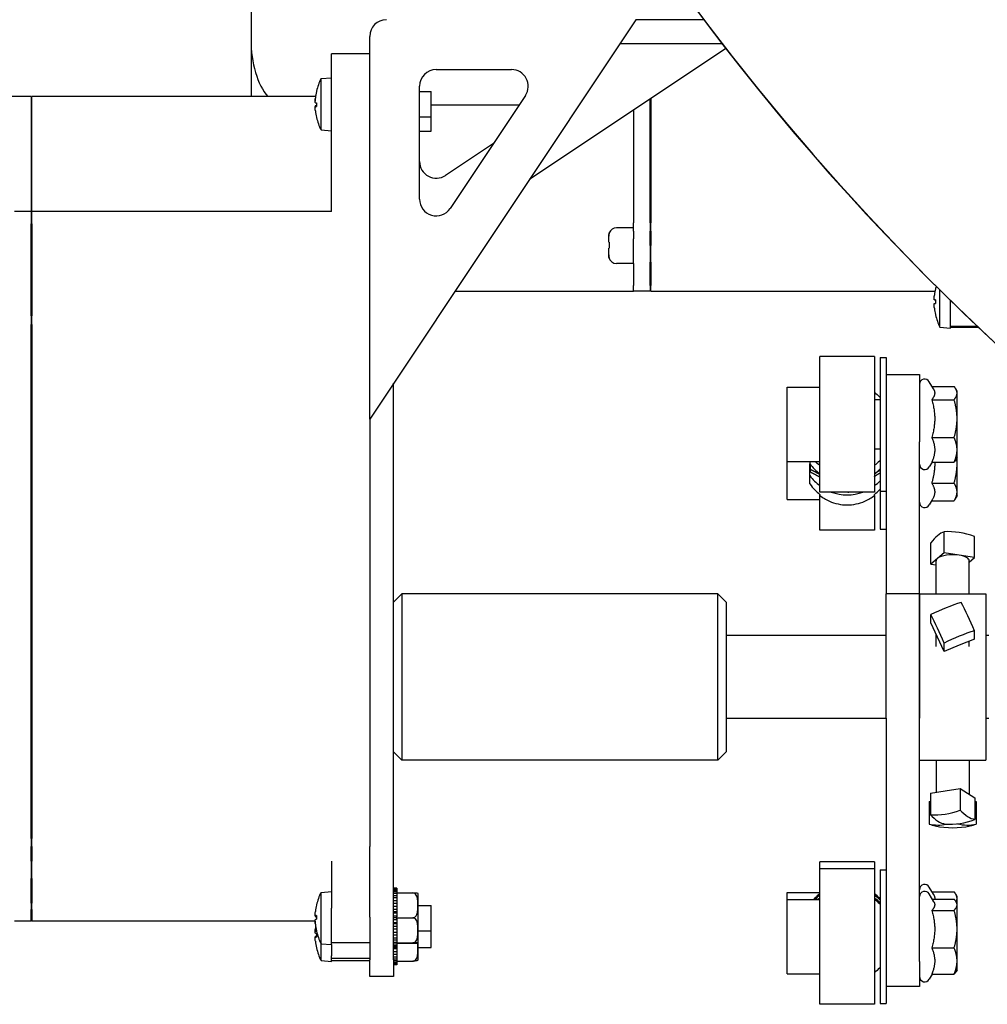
# Model space of a CAD drawing. Header units: inches. Extents: x 18 to 846, y -44 to 561.
# Tile 231 of 256: x 289.14 to 296.41, y 127.11 to 134.51. Entities that reach past the tile are written whole.
import ezdxf

# ---------------------------------------------------------------- set-up
doc = ezdxf.new("R2010")
doc.units = ezdxf.units.IN
doc.header["$LTSCALE"] = 24
doc.header["$MEASUREMENT"] = 0
doc.layers.add('Visible (ANSI)', color=7, linetype='Continuous', lineweight=30)

msp = doc.modelspace()

# ---------------------------------------------------------------- linework, layer by layer
at = {"layer": 'Visible (ANSI)'}
for p, q in [((290.87567, 136.84716), (290.87567, 134.3584)), ((293.76767, 134.50565), (291.76767, 131.50565)), ((294.27995, 134.50565), (293.76767, 134.50565)), ((291.76767, 131.50565), (291.76767, 134.38065)), ((290.87567, 134.3584), (290.87567, 133.92815)), ((293.64814, 134.32635), (294.41649, 134.32635)), ((291.47967, 133.88617), (291.47967, 134.2483)), ((291.76767, 134.2483), (291.47967, 134.2483)), ((294.44445, 134.29018), (292.96767, 133.30565)), ((292.26767, 134.13065), (292.83341, 134.13065)), ((291.40166, 134.06276), (291.47967, 134.06959)), ((291.40166, 133.67741), (291.40166, 134.06276)), ((292.14267, 133.15704), (292.14267, 134.00565)), ((289.22467, 133.92815), (286.47467, 133.92815)), ((289.22467, 133.92815), (289.22467, 133.14437)), ((289.22967, 133.14437), (289.22967, 133.92815)), ((291.36072, 133.92815), (289.22967, 133.92815)), ((291.36778, 133.96714), (291.36778, 133.96643)), ((292.14267, 133.96509), (292.22967, 133.96509)), ((292.22967, 133.77509), (292.22967, 133.96509)), ((292.93742, 133.93632), (292.37168, 133.0877)), ((289.22967, 133.89834), (289.22467, 133.89834)), ((291.35931, 133.85543), (291.36778, 133.85617)), ((291.36778, 133.88078), (291.36778, 133.85381)), ((291.47967, 133.0735), (291.47967, 133.88617)), ((292.88894, 133.8636), (292.22967, 133.8636)), ((293.87567, 133.41939), (293.87567, 133.91099)), ((293.88067, 133.91432), (293.88067, 133.41939)), ((293.75067, 133.82765), (293.75067, 133.41939)), ((292.14267, 133.77509), (292.22967, 133.77509)), ((292.22967, 133.66789), (292.22967, 133.77509)), ((291.40166, 133.67741), (291.47967, 133.67059)), ((292.14267, 133.66789), (292.22967, 133.66789)), ((292.69725, 133.57607), (292.33701, 133.33591)), ((293.75067, 133.41939), (293.75067, 133.35461)), ((293.87567, 133.35461), (293.87567, 133.41939)), ((293.88067, 133.41939), (293.88067, 133.35461)), ((293.75067, 133.35461), (293.75067, 132.97902)), ((293.87567, 132.97902), (293.87567, 133.35461)), ((293.88067, 133.35461), (293.88067, 132.97902)), ((289.22467, 133.14437), (289.22467, 133.06617)), ((289.22967, 133.06617), (289.22967, 133.14437)), ((289.22467, 133.06617), (289.09967, 133.06617)), ((289.22467, 133.06617), (289.22467, 132.9725)), ((289.22967, 133.06515), (289.22467, 133.06515)), ((289.22967, 132.9725), (289.22967, 133.06617)), ((291.47967, 133.06617), (289.22967, 133.06617)), ((291.47967, 133.06617), (291.47967, 133.0735)), ((289.22467, 132.78059), (289.22467, 132.9725)), ((289.22967, 132.9725), (289.22967, 132.78059)), ((293.75067, 132.91854), (293.75067, 132.97902)), ((293.87567, 132.97902), (293.87567, 132.91854)), ((293.88067, 132.91854), (293.88067, 132.97902)), ((293.56688, 132.9043), (293.56835, 132.9043)), ((293.75067, 132.94351), (293.62317, 132.94351)), ((293.75067, 132.91854), (293.75067, 132.8595)), ((293.87567, 132.80851), (293.87567, 132.91854)), ((293.88067, 132.91854), (293.88067, 132.80851)), ((293.56317, 132.87866), (293.56317, 132.87996)), ((293.56317, 132.83366), (293.56317, 132.87866)), ((293.56317, 132.83366), (293.56707, 132.83366)), ((293.75067, 132.67351), (293.75067, 132.8595)), ((289.22467, 132.62058), (289.22467, 132.78059)), ((289.22967, 132.78059), (289.22967, 132.62058)), ((293.56656, 132.7894), (293.56317, 132.7894)), ((293.56317, 132.73837), (293.56317, 132.7894)), ((293.87567, 132.80851), (293.87567, 132.68352)), ((293.88067, 132.68352), (293.88067, 132.80851)), ((293.56317, 132.73707), (293.56317, 132.73837)), ((293.56584, 132.71969), (293.56478, 132.71969)), ((293.75067, 132.67351), (293.62317, 132.67351)), ((293.75067, 132.67351), (293.75067, 132.50957)), ((293.87567, 132.50957), (293.87567, 132.68352)), ((293.88067, 132.68352), (293.88067, 132.50957)), ((289.22467, 132.28066), (289.22467, 132.62058)), ((289.22967, 132.62058), (289.22967, 132.28066)), ((292.40867, 132.46715), (293.75067, 132.46715)), ((293.75067, 132.46715), (293.75067, 132.50957)), ((293.87567, 132.46715), (293.75067, 132.46715)), ((293.87567, 132.50957), (293.87567, 132.46715)), ((293.88067, 132.49697), (293.87567, 132.49697)), ((293.88067, 132.46715), (293.88067, 132.50957)), ((293.88067, 132.46715), (296.01518, 132.46715)), ((296.01878, 132.48484), (296.01878, 132.48456)), ((296.05266, 132.19512), (296.05266, 132.47487)), ((296.01042, 132.40109), (296.01878, 132.40036)), ((296.01042, 132.37449), (296.01878, 132.37522)), ((296.01878, 132.40129), (296.01878, 132.3743)), ((296.13067, 132.18829), (296.13067, 132.39812)), ((289.22467, 132.28066), (289.22467, 132.21736)), ((289.22967, 132.21736), (289.22967, 132.28066)), ((296.01878, 132.29102), (296.01878, 132.29074)), ((289.22467, 128.78757), (289.22467, 132.21736)), ((289.22967, 132.21736), (289.22967, 128.78757)), ((296.05266, 132.19512), (296.13067, 132.18829)), ((296.33582, 132.20054), (296.13067, 132.20054)), ((296.34238, 132.19432), (296.13067, 132.19432)), ((295.14949, 130.95826), (295.14949, 131.97526)), ((295.56049, 131.97526), (295.14949, 131.97526)), ((295.56049, 131.97526), (295.56049, 130.95826)), ((295.60249, 131.96826), (295.60249, 130.96526)), ((295.60249, 131.96826), (295.64799, 131.96826)), ((295.64799, 131.96826), (295.64799, 131.02566)), ((295.64799, 131.84176), (295.89799, 131.84176)), ((295.89799, 131.84176), (295.89799, 131.33629)), ((296.00356, 131.73319), (295.97263, 131.78676)), ((291.94697, 127.92119), (291.94697, 131.7746)), ((294.90349, 131.18826), (294.90349, 131.74526)), ((294.90349, 131.74526), (295.14799, 131.74526)), ((295.14799, 131.74526), (295.14799, 131.18826)), ((295.99314, 131.75124), (296.15866, 131.75124)), ((296.18099, 131.71676), (296.1715, 131.73319)), ((296.18099, 131.70133), (296.18099, 131.71676)), ((295.14799, 131.65201), (295.14949, 131.65201)), ((295.56049, 131.65201), (295.60249, 131.65201)), ((295.99072, 131.65143), (296.15866, 131.65143)), ((296.18099, 131.50918), (296.18099, 131.70133)), ((291.76767, 131.50565), (291.76767, 128.34789)), ((296.18099, 131.2746), (296.18099, 131.50918)), ((295.99072, 131.36694), (296.15866, 131.36694)), ((295.14799, 131.28151), (295.14949, 131.28151)), ((295.56049, 131.28151), (295.60249, 131.28151)), ((295.89799, 130.19399), (295.89799, 131.33629)), ((296.18099, 131.21676), (296.18099, 131.2746)), ((296.18099, 131.21676), (296.1715, 131.20032)), ((296.18099, 131.16906), (296.18099, 131.21676)), ((294.90349, 130.90234), (294.90349, 131.18826)), ((294.90349, 131.18826), (295.14799, 131.18826)), ((295.07499, 131.18826), (295.07499, 131.17055)), ((295.07499, 131.08155), (295.07499, 131.17055)), ((295.07839, 131.12753), (295.07839, 131.11011)), ((295.99314, 131.18227), (295.97263, 131.14676)), ((295.99072, 131.18227), (296.15866, 131.18227)), ((296.18099, 130.95868), (296.18099, 131.16906)), ((295.07499, 131.01901), (295.07499, 131.08155)), ((295.64799, 131.02566), (295.64799, 130.19399)), ((295.99072, 131.02488), (296.15866, 131.02488)), ((294.90349, 130.90234), (295.14799, 130.90234)), ((295.14799, 130.9419), (295.14799, 130.90234)), ((295.56049, 130.95826), (295.14949, 130.95826)), ((295.14949, 130.94074), (295.14949, 130.93265)), ((295.14949, 130.67234), (295.14949, 130.93265)), ((295.36454, 130.95826), (295.36454, 130.95622)), ((295.56049, 130.93265), (295.56049, 130.94074)), ((295.56049, 130.93265), (295.56049, 130.67234)), ((295.60249, 130.96526), (295.64799, 130.96526)), ((295.60249, 130.96526), (295.60249, 130.67934)), ((295.99496, 130.8995), (295.97263, 130.86084)), ((296.18099, 130.93084), (296.1629, 130.8995)), ((296.18099, 130.93084), (296.18099, 130.95868)), ((295.9909, 130.89248), (296.15866, 130.89248)), ((295.56049, 130.67234), (295.14949, 130.67234)), ((295.60249, 130.67934), (295.64799, 130.67934)), ((296.08297, 130.50169), (296.08297, 130.66002)), ((296.31238, 130.46514), (296.31238, 130.62347)), ((295.98361, 130.4173), (295.98361, 130.57563)), ((296.03329, 130.4595), (295.98361, 130.4173)), ((296.08297, 130.50169), (296.03329, 130.4595)), ((296.19767, 130.48342), (296.08297, 130.50169)), ((296.31238, 130.46514), (296.19767, 130.48342)), ((296.27299, 130.43169), (296.31238, 130.46514)), ((295.98361, 130.4173), (296.02299, 130.41103)), ((296.02299, 130.19399), (296.02299, 130.44122)), ((296.27299, 130.19399), (296.27299, 130.44122)), ((291.94697, 130.13149), (292.00947, 130.19399)), ((292.00947, 130.19399), (292.00947, 128.94399)), ((294.38447, 130.19399), (292.00947, 130.19399)), ((294.38447, 128.94399), (294.38447, 130.19399)), ((294.44697, 130.13149), (294.38447, 130.19399)), ((295.64799, 129.25843), (295.64799, 130.19399)), ((295.89799, 130.19399), (295.64799, 130.19399)), ((295.89799, 130.19399), (295.89799, 129.25843)), ((295.89799, 129.25132), (295.89799, 130.19399)), ((295.89799, 130.19399), (296.39799, 130.19399)), ((296.39799, 130.19399), (296.39799, 128.94399)), ((294.44697, 130.13149), (294.44697, 129.00649)), ((295.98361, 129.97451), (295.98361, 130.03714)), ((296.03329, 129.86785), (295.98361, 129.97451)), ((295.64799, 129.88149), (294.44697, 129.88149)), ((296.02299, 129.79891), (296.02299, 129.88996)), ((296.08297, 129.76119), (296.03329, 129.86785)), ((296.31238, 129.85358), (296.31238, 129.91622)), ((296.41999, 129.88149), (296.39799, 129.88149)), ((296.08297, 129.76119), (296.08297, 129.82382)), ((296.19767, 129.80739), (296.08297, 129.76119)), ((296.31238, 129.85358), (296.19767, 129.80739)), ((296.27299, 129.79891), (296.27299, 129.83772)), ((295.64799, 129.25649), (294.44697, 129.25649)), ((295.64799, 129.25843), (295.64799, 127.71841)), ((295.89799, 127.43266), (295.89799, 129.25132)), ((296.41999, 129.25649), (296.39799, 129.25649)), ((291.94697, 129.00649), (292.00947, 128.94399)), ((294.44697, 129.00649), (294.38447, 128.94399)), ((294.38447, 128.94399), (292.00947, 128.94399)), ((295.89799, 128.94399), (296.39799, 128.94399)), ((296.02299, 128.94399), (296.02299, 128.70242)), ((296.27299, 128.94399), (296.27299, 128.68749)), ((289.22467, 128.72337), (289.22467, 128.78757)), ((289.22967, 128.78757), (289.22967, 128.72337)), ((289.22467, 128.35512), (289.22467, 128.72337)), ((289.22967, 128.72337), (289.22967, 128.35512)), ((295.98026, 128.69572), (296.09203, 128.71326)), ((295.98026, 128.69572), (295.98026, 128.53403)), ((296.09203, 128.71326), (296.20381, 128.73079)), ((296.20381, 128.73079), (296.25977, 128.69577)), ((296.20381, 128.73079), (296.20381, 128.5691)), ((296.25977, 128.69577), (296.31573, 128.66074)), ((295.97122, 128.63375), (295.98026, 128.63443)), ((295.97122, 128.63375), (295.97122, 128.46398)), ((296.31573, 128.66074), (296.31573, 128.49905)), ((296.31573, 128.63429), (296.32477, 128.63359)), ((296.32477, 128.63359), (296.32477, 128.46382)), ((289.22467, 128.35512), (289.22467, 128.2952)), ((289.22967, 128.2952), (289.22967, 128.35512)), ((291.76767, 128.34789), (291.76767, 128.2952)), ((289.22467, 128.18525), (289.22467, 128.2952)), ((289.22967, 128.2952), (289.22967, 128.18525)), ((291.76767, 127.76477), (291.76767, 128.2952)), ((289.22467, 128.18525), (289.22467, 128.05607)), ((289.22967, 128.05607), (289.22967, 128.18525)), ((291.47967, 128.18525), (291.47967, 127.83356)), ((295.14949, 128.1275), (295.14949, 128.17973)), ((295.56049, 128.17973), (295.14949, 128.17973)), ((295.56049, 128.17973), (295.56049, 128.1275)), ((295.14949, 127.1105), (295.14949, 128.1275)), ((295.56049, 128.1275), (295.14949, 128.1275)), ((295.56049, 128.1275), (295.56049, 127.1105)), ((295.60249, 128.1205), (295.60249, 127.1175)), ((295.60249, 128.1205), (295.64799, 128.1205)), ((289.22467, 127.86916), (289.22467, 128.05607)), ((289.22967, 128.05607), (289.22967, 127.86916)), ((291.40166, 127.95102), (291.47967, 127.95785)), ((291.40166, 127.56567), (291.40166, 127.95102)), ((291.97197, 127.98298), (291.94697, 127.98298)), ((291.94697, 127.98088), (291.97197, 127.98088)), ((291.97197, 127.97447), (291.94697, 127.97447)), ((291.94697, 127.96789), (291.97197, 127.96789)), ((291.97197, 127.95513), (291.94697, 127.95513)), ((291.94697, 127.9444), (291.97197, 127.9444)), ((291.97197, 127.98298), (291.97197, 127.98088)), ((291.97197, 127.98088), (291.97197, 127.97447)), ((291.97197, 127.97447), (291.97197, 127.96789)), ((291.97197, 127.96789), (291.97197, 127.95513)), ((291.97197, 127.95513), (291.97197, 127.9444)), ((291.97197, 127.94684), (292.09197, 127.94684)), ((291.97197, 127.9444), (291.97197, 127.92591)), ((294.90349, 127.8975), (294.90349, 127.94973)), ((294.90349, 127.94973), (295.14799, 127.94973)), ((295.14799, 127.94973), (295.14799, 127.93912)), ((296.00355, 127.93768), (295.97263, 127.99123)), ((296.00645, 127.88043), (295.97263, 127.939)), ((295.99313, 127.95573), (296.15866, 127.95573)), ((296.18099, 127.92123), (296.17149, 127.93768)), ((289.22467, 127.86916), (289.22467, 127.82355)), ((289.22967, 127.82355), (289.22967, 127.86916)), ((291.97197, 127.92591), (291.94697, 127.92591)), ((291.94697, 127.91158), (291.94697, 127.92119)), ((291.94697, 127.8883), (291.94697, 127.91158)), ((291.94697, 127.91158), (291.97197, 127.91158)), ((291.94697, 127.87108), (291.94697, 127.8883)), ((291.97197, 127.8883), (291.94697, 127.8883)), ((291.94697, 127.84613), (291.94697, 127.87108)), ((291.94697, 127.87108), (291.97197, 127.87108)), ((291.97197, 127.92591), (291.97197, 127.91158)), ((291.97197, 127.91158), (291.97197, 127.8883)), ((291.97197, 127.8883), (291.97197, 127.87108)), ((291.97197, 127.87108), (291.97197, 127.84613)), ((292.13197, 127.58184), (292.13197, 127.93486)), ((294.90349, 127.3405), (294.90349, 127.8975)), ((294.90349, 127.8975), (295.14799, 127.8975)), ((295.14799, 127.8975), (295.14799, 127.3405)), ((295.99499, 127.90028), (296.15866, 127.90028)), ((296.18099, 127.869), (296.1744, 127.88043)), ((296.18099, 127.90579), (296.18099, 127.92123)), ((296.18099, 127.869), (296.18099, 127.90579)), ((296.18099, 127.85808), (296.18099, 127.869)), ((289.22467, 127.73425), (289.22467, 127.82355)), ((289.22967, 127.82355), (289.22967, 127.73425)), ((291.47967, 127.55885), (291.47967, 127.83356)), ((291.94697, 127.84417), (291.94697, 127.84613)), ((291.97197, 127.84613), (291.94697, 127.84613)), ((291.94697, 127.82492), (291.94697, 127.84417)), ((291.97197, 127.84417), (291.94697, 127.84417)), ((291.94697, 127.80431), (291.94697, 127.82492)), ((291.94697, 127.82492), (291.97197, 127.82492)), ((291.94697, 127.79573), (291.94697, 127.80431)), ((291.97197, 127.80431), (291.94697, 127.80431)), ((291.94697, 127.77542), (291.94697, 127.79573)), ((291.97197, 127.79573), (291.94697, 127.79573)), ((291.97197, 127.84613), (291.97197, 127.84417)), ((291.97197, 127.84417), (291.97197, 127.82492)), ((291.97197, 127.82492), (291.97197, 127.80431)), ((291.97197, 127.80431), (291.97197, 127.79573)), ((291.97197, 127.79573), (291.97197, 127.77542)), ((292.13197, 127.85335), (292.22967, 127.85335)), ((292.22967, 127.66335), (292.22967, 127.85335)), ((295.99072, 127.81587), (296.15866, 127.81587)), ((296.18099, 127.67523), (296.18099, 127.85808)), ((289.22467, 127.73418), (289.09967, 127.73418)), ((289.22967, 127.76399), (289.22467, 127.76399)), ((289.22467, 127.73425), (289.22467, 127.73418)), ((289.22967, 127.73418), (289.22967, 127.73425)), ((291.35791, 127.73418), (289.22967, 127.73418)), ((291.35925, 127.77378), (291.36778, 127.77303)), ((291.36778, 127.77626), (291.36778, 127.74932)), ((291.76767, 127.76477), (291.76767, 127.65369)), ((291.94697, 127.76018), (291.94697, 127.77542)), ((291.94697, 127.77542), (291.97197, 127.77542)), ((291.94697, 127.74543), (291.94697, 127.76018)), ((291.97197, 127.76018), (291.94697, 127.76018)), ((291.94697, 127.72507), (291.94697, 127.74543)), ((291.97197, 127.74543), (291.94697, 127.74543)), ((291.94697, 127.71597), (291.94697, 127.72507)), ((291.94697, 127.72507), (291.97197, 127.72507)), ((291.94697, 127.69577), (291.94697, 127.71597)), ((291.97197, 127.71597), (291.94697, 127.71597)), ((291.97197, 127.77542), (291.97197, 127.7681)), ((291.97197, 127.76035), (291.97197, 127.7681)), ((291.97197, 127.76035), (292.09197, 127.76035)), ((291.97197, 127.75252), (291.97197, 127.76035)), ((291.97197, 127.75252), (291.97197, 127.74543)), ((291.97197, 127.74543), (291.97197, 127.72507)), ((291.97197, 127.72507), (291.97197, 127.71597)), ((291.97197, 127.71597), (291.97197, 127.69577)), ((295.64799, 127.71841), (295.64799, 127.1175)), ((291.36778, 127.6623), (291.36778, 127.6613)), ((291.36778, 127.64277), (291.36778, 127.6158)), ((291.76767, 127.65369), (291.76767, 127.44399)), ((291.94697, 127.67639), (291.94697, 127.69577)), ((291.97197, 127.69577), (291.94697, 127.69577)), ((291.94697, 127.67387), (291.94697, 127.67639)), ((291.94697, 127.67639), (291.97197, 127.67639)), ((291.94697, 127.64924), (291.94697, 127.67387)), ((291.97197, 127.67387), (291.94697, 127.67387)), ((291.94697, 127.63182), (291.94697, 127.64924)), ((291.97197, 127.64924), (291.94697, 127.64924)), ((291.97197, 127.69577), (291.97197, 127.67639)), ((291.97197, 127.67639), (291.97197, 127.67387)), ((291.97197, 127.67387), (291.97197, 127.64924)), ((291.97197, 127.64924), (291.97197, 127.63182)), ((292.13197, 127.66335), (292.22967, 127.66335)), ((292.22967, 127.53685), (292.22967, 127.66335)), ((296.18099, 127.43616), (296.18099, 127.67523)), ((291.35932, 127.6173), (291.36778, 127.61804)), ((291.76767, 127.5711), (291.47967, 127.5711)), ((291.94697, 127.60819), (291.94697, 127.63182)), ((291.94697, 127.63182), (291.97197, 127.63182)), ((291.94697, 127.59551), (291.94697, 127.60819)), ((291.97197, 127.60819), (291.94697, 127.60819)), ((291.94697, 127.44399), (291.94697, 127.59551)), ((291.94697, 127.59359), (291.97197, 127.59359)), ((291.97197, 127.57467), (291.94697, 127.57467)), ((291.97197, 127.63182), (291.97197, 127.60819)), ((291.97197, 127.60819), (291.97197, 127.59359)), ((291.97197, 127.59359), (291.97197, 127.57467)), ((291.97197, 127.57467), (291.97197, 127.56362)), ((291.97197, 127.57186), (292.09197, 127.57186)), ((291.97197, 127.56986), (292.09197, 127.56986)), ((292.13197, 127.45534), (292.13197, 127.58184)), ((291.40166, 127.43918), (291.40166, 127.56567)), ((291.40166, 127.56567), (291.47967, 127.55885)), ((291.47967, 127.55885), (291.47967, 127.47466)), ((291.94697, 127.56362), (291.97197, 127.56362)), ((291.97197, 127.55036), (291.94697, 127.55036)), ((291.94697, 127.54342), (291.97197, 127.54342)), ((291.97197, 127.53648), (291.94697, 127.53648)), ((291.94697, 127.534), (291.97197, 127.534)), ((291.97197, 127.53372), (291.94697, 127.53372)), ((291.94697, 127.52911), (291.97197, 127.52911)), ((291.97197, 127.5034), (291.94697, 127.5034)), ((291.97197, 127.56362), (291.97197, 127.55036)), ((291.97197, 127.55036), (291.97197, 127.54342)), ((291.97197, 127.54342), (291.97197, 127.53648)), ((291.97197, 127.53648), (291.97197, 127.534)), ((291.97197, 127.534), (291.97197, 127.53372)), ((291.97197, 127.53372), (291.97197, 127.52911)), ((291.97197, 127.52911), (291.97197, 127.5034)), ((291.97197, 127.5034), (291.97197, 127.48715)), ((292.13197, 127.53685), (292.22967, 127.53685)), ((295.99072, 127.5346), (296.15866, 127.5346)), ((291.40166, 127.43918), (291.47967, 127.43235)), ((291.47967, 127.43235), (291.47967, 127.47466)), ((291.76767, 127.45387), (291.47967, 127.45387)), ((291.76767, 127.4379), (291.47967, 127.4379)), ((291.76767, 127.31899), (291.76767, 127.44399)), ((291.94697, 127.48715), (291.97197, 127.48715)), ((291.97197, 127.46551), (291.94697, 127.46551)), ((291.94697, 127.45244), (291.97197, 127.45244)), ((291.94697, 127.44399), (291.94697, 127.31899)), ((291.97197, 127.43597), (291.94697, 127.43597)), ((291.94697, 127.42672), (291.97197, 127.42672)), ((291.97197, 127.48715), (291.97197, 127.46551)), ((291.97197, 127.46551), (291.97197, 127.45244)), ((291.97197, 127.45244), (291.97197, 127.43597)), ((291.97197, 127.43597), (291.97197, 127.42672)), ((291.97197, 127.43519), (292.09197, 127.43519)), ((291.97197, 127.42672), (291.97197, 127.41625)), ((295.89799, 127.43266), (295.89799, 127.244)), ((296.18099, 127.369), (296.18099, 127.43616)), ((291.97197, 127.41625), (291.94697, 127.41625)), ((291.94697, 127.41129), (291.97197, 127.41129)), ((291.97197, 127.40733), (291.94697, 127.40733)), ((291.97197, 127.40685), (291.94697, 127.40685)), ((291.97197, 127.41625), (291.97197, 127.41129)), ((291.97197, 127.41129), (291.97197, 127.40733)), ((291.97197, 127.40733), (291.97197, 127.40685)), ((296.18099, 127.369), (296.1744, 127.35758)), ((291.94697, 127.31899), (291.76767, 127.31899)), ((294.90349, 127.3405), (295.14799, 127.3405)), ((295.99499, 127.33772), (295.97263, 127.299)), ((295.99072, 127.33772), (296.15866, 127.33772)), ((295.89799, 127.244), (295.64799, 127.244)), ((295.56049, 127.1105), (295.14949, 127.1105)), ((295.60249, 127.1175), (295.64799, 127.1175))]:
    msp.add_line(p, q, dxfattribs=at)
for centre, radius, start, end in [((309.06226, 145.62057), 18.49463, 191.15325, 275.133842), ((309.06227, 145.62026), 18.49463, 191.153204, 254.700812), ((291.89267, 134.38065), 0.125, 90, 180), ((292.26767, 134.00565), 0.125, 90, 180), ((292.83341, 134.00565), 0.125, 326.309932, 90), ((291.79177, 133.87009), 0.4351, 153.71551, 166.934687), ((291.37358, 133.96714), 0.0058, 166.934687, 180), ((291.37358, 133.77304), 0.0058, 180.769875, 193.065313), ((291.79177, 133.87009), 0.4351, 193.065313, 206.28449), ((292.26767, 133.43991), 0.125, 180, 303.690068), ((292.26767, 133.15704), 0.125, 180, 326.309932), ((293.62317, 132.88351), 0.06, 90, 159.734358), ((293.62317, 132.73351), 0.06, 193.320086, 270), ((296.02458, 132.48484), 0.0058, 166.934687, 180), ((296.44277, 132.38779), 0.4351, 164.529001, 166.934687), ((296.02458, 132.29074), 0.0058, 180, 193.065313), ((296.44277, 132.38779), 0.4351, 193.065313, 206.28449), ((295.93799, 131.76676), 0.04, 30, 180), ((295.93799, 131.16676), 0.04, 180, 330), ((295.93799, 130.88084), 0.04, 180, 330), ((296.14799, 129.05646), 0.62, 257.851576, 282.245934), ((295.93799, 127.97123), 0.04, 30, 180), ((291.79177, 127.75835), 0.4351, 153.71551, 166.934687), ((292.09197, 127.93486), 0.04, 0, 15.964492), ((295.93799, 127.919), 0.04, 30, 180), ((291.37358, 127.8554), 0.0058, 166.934687, 177.317723), ((291.37358, 127.6613), 0.0058, 180, 193.065313), ((291.79177, 127.75835), 0.4351, 193.065313, 206.28449), ((292.09197, 127.58184), 0.04, 344.035508, 0), ((291.37358, 127.5348), 0.0058, 180.504635, 193.065313), ((291.79177, 127.63185), 0.4351, 193.065313, 206.28449), ((292.09197, 127.45534), 0.04, 342.855005, 0), ((295.93799, 127.319), 0.04, 180, 330)]:
    msp.add_arc(centre, radius, start, end, dxfattribs=at)
for centre, major_axis, ratio, start_param, end_param in [((291.12567, 134.3584), (0, -0.4948), 0.5052547, 4.712389, 5.7666518), ((291.78956, 133.86983), (0.04999, -0.43148), 0.9961435, 4.3713671, 4.4862085), ((291.78956, 133.8713), (0.20884, 0.38086), 0.9950477, 1.8476689, 1.9640533), ((291.78956, 133.84486), (-0.43271, 0.03786), 0.0100968, 0.1112873, 0.2276717), ((291.78956, 133.89532), (-0.43271, -0.03786), 0.0100968, 6.057062, 6.171898), ((291.78956, 133.89529), (-0.43271, -0.0379), 0.0477907, 0.106218, 0.2226024), ((291.78956, 133.87034), (0.04999, 0.43148), 0.9961435, 1.7969768, 1.9133612), ((296.44056, 132.38827), (0.09184, 0.42454), 0.9960162, 1.5578868, 1.6742711), ((296.44056, 132.36257), (-0.43271, 0.03786), 0.0188549, 6.0580469, 6.1744313), ((296.44056, 132.41302), (-0.43271, -0.03786), 0.0188549, 0.108754, 0.2251384), ((296.44056, 132.38731), (-0.09184, 0.42454), 0.9960162, 1.4673215, 1.5837059), ((295.35499, 131.3683), (0.343, 0), 0.9981628, 3.7573668, 4.0699807), ((295.35499, 131.3683), (0.343, 0), 0.9981628, 5.3547972, 5.5184626), ((295.35499, 131.2793), (-0.343, 0), 0.9981628, 0.6157742, 0.9283881), ((295.35499, 131.2793), (-0.343, 0), 0.9981628, 2.2132046, 2.3768699), ((295.35499, 131.2793), (-0.343, 0), 0.9981628, 1.2159451, 1.9256476), ((296.03329, 130.06523), (0.09555, 0.5997), 0.3695761, 0.1997158, 0.6143594), ((296.19767, 130.08915), (-0.39311, 0.46286), 0.8532826, 5.29279, 5.7074336), ((296.14799, 130.44122), (-0.125, 0), 0.3678618, 5.8744548, 6.2831853), ((296.14799, 130.44122), (0.125, 0), 0.3678618, 1.1620658, 2.7328621), ((296.14799, 130.44122), (0.125, 0), 0.3678618, 0, 1.1620658), ((296.09831, 129.86473), (0.55048, 0.25641), 0.3375596, 1.2075217, 1.6221652), ((296.2627, 129.80427), (0.22687, -0.5633), 0.1462047, 1.7116957, 2.1263393), ((296.03329, 129.71188), (-0.22687, 0.5633), 0.1462047, 4.8532884, 5.2679319), ((296.19767, 129.65141), (-0.55048, -0.25641), 0.3375596, 4.3491144, 4.7637579), ((296.09203, 129.1159), (0.32218, 0.51475), 0.849168, 3.5694478, 3.9840914), ((296.03622, 129.06334), (0.09411, -0.59993), 0.4251213, 5.7223605, 6.137004), ((296.25977, 129.09841), (0.09411, -0.59993), 0.4251213, 5.7223605, 6.137004), ((296.05908, 129.04982), (0.04522, -0.60558), 0.700875, 5.9697277, 6.0795215), ((296.06013, 129.06318), (-0.0463, -0.6055), 0.7092704, 6.183261, 6.4858892), ((296.20395, 129.04585), (-0.32218, -0.51475), 0.849168, 0.4278552, 0.8424987), ((296.2369, 129.0631), (0.04522, -0.60558), 0.700875, 6.051869, 6.3843712), ((296.23585, 129.04974), (-0.0463, -0.6055), 0.7092704, 0.2086151, 0.3147193), ((295.35499, 127.65507), (0.343, 0), 0.9999505, 2.2132046, 2.3565631), ((295.35499, 127.63517), (-0.343, 0), 0.9999505, 5.3547972, 5.4123463), ((295.35499, 127.65507), (0.343, 0), 0.9999505, 0.7647227, 0.9283881), ((295.35499, 127.63517), (-0.343, 0), 0.9999505, 3.9063154, 4.0699807), ((291.78956, 127.75766), (-0.12882, 0.41482), 0.995827, 1.0417241, 1.1581085), ((291.78956, 127.73317), (-0.4327, 0.03794), 0.064735, 6.0620725, 6.1784569), ((291.78956, 127.73313), (-0.43271, 0.03787), 0.0270653, 0.1127727, 0.2276087), ((291.78956, 127.78357), (-0.43271, -0.03787), 0.0270653, 6.0540282, 6.1704126), ((291.78956, 127.75671), (-0.259, 0.3487), 0.9940892, 1.0395148, 1.1558992), ((291.78956, 127.75903), (-0.12882, -0.41482), 0.995827, 5.1250768, 5.2399786), ((291.78956, 127.63165), (0.03843, -0.43266), 0.9961646, 4.4777911, 4.5130532), ((291.78956, 127.633), (0.2008, 0.38516), 0.9951579, 1.9068637, 1.9429599), ((291.78956, 127.60662), (-0.43271, 0.03786), 0.0077416, 0.1110812, 0.2274656), ((291.78956, 127.65708), (-0.43271, -0.03786), 0.0077416, 6.0572681, 6.1721041), ((291.78956, 127.65705), (-0.43271, -0.0379), 0.0454379, 0.1064245, 0.2228089), ((291.78956, 127.63205), (0.03843, 0.43266), 0.9961646, 1.7701322, 1.8865165)]:
    msp.add_ellipse(centre, major_axis=major_axis, ratio=ratio, start_param=start_param, end_param=end_param, dxfattribs=at)
for points, knots in [([(291.35949, 133.882), (291.35902, 133.88208), (291.35862, 133.883), (291.35807, 133.88655), (291.35793, 133.88918), (291.3579, 133.89522), (291.35802, 133.89903), (291.35852, 133.90733), (291.3589, 133.91182), (291.35939, 133.91644), (291.35944, 133.91687), (291.35949, 133.9173)], [0, 0, 0, 0, 0.03221011, 0.03221011, 0.06442023, 0.06442023, 0.09660812, 0.09660812, 0.12879602, 0.12879602, 0.13203255, 0.13203255, 0.13203255, 0.13203255]), ([(291.35949, 133.82211), (291.35902, 133.82631), (291.35862, 133.83079), (291.35807, 133.83902), (291.35793, 133.84277), (291.3579, 133.84868), (291.35802, 133.85124), (291.35852, 133.85462), (291.3589, 133.85544), (291.35939, 133.85543), (291.35944, 133.85543), (291.35949, 133.85541)], [0, 0, 0, 0, 0.03221011, 0.03221011, 0.06442023, 0.06442023, 0.09660812, 0.09660812, 0.12879602, 0.12879602, 0.13203255, 0.13203255, 0.13203255, 0.13203255]), ([(291.35949, 133.91807), (291.35902, 133.91387), (291.35862, 133.90939), (291.35807, 133.90116), (291.35793, 133.89741), (291.35791, 133.89408), (291.35791, 133.89372), (291.35792, 133.89337)], [0, 0, 0, 0, 0.032210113, 0.032210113, 0.064420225, 0.064420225, 0.068423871, 0.068423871, 0.068423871, 0.068423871]), ([(291.35949, 133.85818), (291.35902, 133.85809), (291.35862, 133.85718), (291.35807, 133.85363), (291.35793, 133.85099), (291.35791, 133.8476), (291.35791, 133.84721), (291.35792, 133.84681)], [0, 0, 0, 0, 0.032210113, 0.032210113, 0.064420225, 0.064420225, 0.068423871, 0.068423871, 0.068423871, 0.068423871]), ([(293.56835, 132.9043), (293.5682, 132.90394), (293.56805, 132.90359), (293.56492, 132.89591), (293.56317, 132.88658), (293.56317, 132.87866)], [1.402124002, 1.402124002, 1.402124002, 1.402124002, 1.405003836, 1.405003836, 1.465318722, 1.465318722, 1.465318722, 1.465318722]), ([(293.56317, 132.87996), (293.56317, 132.88773), (293.56492, 132.8969), (293.56789, 132.90416), (293.56792, 132.90423), (293.56795, 132.9043)], [0.189292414, 0.189292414, 0.189292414, 0.189292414, 0.248531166, 0.248531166, 0.2490969, 0.2490969, 0.2490969, 0.2490969]), ([(293.56707, 132.83366), (293.56621, 132.82506), (293.56591, 132.8165), (293.56591, 132.80851), (293.56591, 132.8024), (293.56609, 132.79595), (293.56656, 132.7894)], [1.15222925, 1.15222925, 1.15222925, 1.15222925, 1.21305028, 1.21305028, 1.21305028, 1.25963628, 1.25963628, 1.25963628, 1.25963628]), ([(296.01049, 132.40109), (296.01002, 132.40105), (296.00962, 132.40184), (296.00907, 132.40515), (296.00893, 132.40767), (296.0089, 132.41354), (296.00902, 132.41727), (296.00952, 132.42546), (296.0099, 132.42993), (296.01039, 132.43455), (296.01044, 132.43498), (296.01049, 132.43541)], [0, 0, 0, 0, 0.03221011, 0.03221011, 0.06442023, 0.06442023, 0.09660812, 0.09660812, 0.12879602, 0.12879602, 0.13203255, 0.13203255, 0.13203255, 0.13203255]), ([(296.01049, 132.34018), (296.01002, 132.34438), (296.00962, 132.34888), (296.00907, 132.35721), (296.00893, 132.36104), (296.0089, 132.36713), (296.00902, 132.36979), (296.00952, 132.37341), (296.0099, 132.37436), (296.01039, 132.37449), (296.01044, 132.37449), (296.01049, 132.37449)], [0, 0, 0, 0, 0.03221011, 0.03221011, 0.06442023, 0.06442023, 0.09660812, 0.09660812, 0.12879602, 0.12879602, 0.13203255, 0.13203255, 0.13203255, 0.13203255]), ([(295.56049, 131.70686), (295.5738, 131.69656), (295.58623, 131.68552), (295.59919, 131.67224), (295.60085, 131.67051), (295.60249, 131.66876)], [3.23961553, 3.23961553, 3.23961553, 3.23961553, 3.36670061, 3.36670061, 3.38541844, 3.38541844, 3.38541844, 3.38541844]), ([(295.60249, 131.1947), (295.60085, 131.19303), (295.59919, 131.19138), (295.58623, 131.17877), (295.5738, 131.16833), (295.56049, 131.15862)], [-0.69319114, -0.69319114, -0.69319114, -0.69319114, -0.67447332, -0.67447332, -0.54738823, -0.54738823, -0.54738823, -0.54738823]), ([(295.07499, 131.01901), (295.08651, 131.00256), (295.09912, 130.9873), (295.12376, 130.96208), (295.13618, 130.95104), (295.14949, 130.94074)], [-0.82435972, -0.82435972, -0.82435972, -0.82435972, -0.67446658, -0.67446658, -0.54738326, -0.54738326, -0.54738326, -0.54738326]), ([(295.56049, 130.94074), (295.5738, 130.95104), (295.58623, 130.96208), (295.59919, 130.97535), (295.60085, 130.97708), (295.60249, 130.97883)], [3.23961553, 3.23961553, 3.23961553, 3.23961553, 3.36670061, 3.36670061, 3.38541844, 3.38541844, 3.38541844, 3.38541844]), ([(295.14949, 130.93265), (295.17135, 130.91579), (295.19566, 130.90101), (295.26346, 130.87108), (295.30981, 130.86121), (295.40017, 130.86121), (295.44653, 130.87108), (295.51432, 130.90101), (295.53863, 130.91579), (295.56049, 130.93265)], [2.1801524, 2.1801524, 2.1801524, 2.1801524, 2.3938831, 2.3938831, 2.7381685, 2.7381685, 3.0824539, 3.0824539, 3.2961846, 3.2961846, 3.2961846, 3.2961846]), ([(292.09197, 127.94684), (292.09497, 127.94684), (292.09847, 127.94683), (292.10471, 127.94681), (292.10832, 127.94678), (292.11504, 127.94671), (292.11856, 127.94664), (292.12541, 127.94648), (292.12762, 127.94635), (292.13007, 127.9461), (292.1304, 127.94597), (292.13043, 127.94586)], [-0.89352022, -0.89352022, -0.89352022, -0.89352022, -0.87063563, -0.87063563, -0.84076179, -0.84076179, -0.79241072, -0.79241072, -0.69404543, -0.69404543, -0.6000646, -0.6000646, -0.6000646, -0.6000646]), ([(292.09197, 127.76035), (292.09497, 127.76035), (292.09847, 127.7611), (292.10471, 127.76368), (292.10832, 127.76628), (292.11504, 127.77297), (292.11856, 127.77878), (292.12541, 127.79428), (292.12762, 127.80616), (292.13012, 127.83026), (292.13043, 127.84248), (292.13043, 127.86472), (292.13012, 127.87693), (292.12762, 127.90103), (292.12541, 127.91291), (292.11856, 127.92841), (292.11504, 127.93423), (292.10832, 127.94091), (292.10471, 127.94351), (292.09847, 127.9461), (292.09497, 127.94684), (292.09197, 127.94684)], [-0.89352022, -0.89352022, -0.89352022, -0.89352022, -0.87063563, -0.87063563, -0.84076179, -0.84076179, -0.79241072, -0.79241072, -0.69404543, -0.69404543, -0.59568014, -0.59568014, -0.49731486, -0.49731486, -0.39894957, -0.39894957, -0.3505985, -0.3505985, -0.32072466, -0.32072466, -0.29784007, -0.29784007, -0.29784007, -0.29784007]), ([(295.14949, 127.94025), (295.13618, 127.93018), (295.12376, 127.91937), (295.10906, 127.90462), (295.10571, 127.9011), (295.10242, 127.89749)], [3.23958752, 3.23958752, 3.23958752, 3.23958752, 3.36667084, 3.36667084, 3.40483258, 3.40483258, 3.40483258, 3.40483258]), ([(295.60249, 127.90294), (295.60085, 127.90466), (295.59919, 127.90635), (295.58623, 127.91937), (295.5738, 127.93018), (295.56049, 127.94026)], [-0.69319114, -0.69319114, -0.69319114, -0.69319114, -0.67447332, -0.67447332, -0.54738823, -0.54738823, -0.54738823, -0.54738823]), ([(295.56049, 127.8992), (295.5738, 127.88922), (295.58623, 127.87851), (295.59919, 127.8656), (295.60085, 127.86392), (295.60249, 127.86221)], [3.23961553, 3.23961553, 3.23961553, 3.23961553, 3.36670061, 3.36670061, 3.38541844, 3.38541844, 3.38541844, 3.38541844]), ([(291.35949, 127.77383), (291.35902, 127.7736), (291.35862, 127.77417), (291.35807, 127.7771), (291.35793, 127.77944), (291.3579, 127.78502), (291.35802, 127.78862), (291.35852, 127.79664), (291.3589, 127.80106), (291.35939, 127.80567), (291.35944, 127.8061), (291.35949, 127.80653)], [0, 0, 0, 0, 0.03221011, 0.03221011, 0.06442023, 0.06442023, 0.09660812, 0.09660812, 0.12879602, 0.12879602, 0.13203255, 0.13203255, 0.13203255, 0.13203255]), ([(291.35792, 127.78166), (291.35792, 127.78143), (291.35792, 127.7812), (291.3579, 127.77781), (291.35802, 127.77498), (291.35852, 127.77098), (291.3589, 127.76982), (291.35939, 127.76948), (291.35944, 127.76946), (291.35949, 127.76944)], [0.062176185, 0.062176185, 0.062176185, 0.062176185, 0.064412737, 0.064412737, 0.096604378, 0.096604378, 0.128796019, 0.128796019, 0.132032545, 0.132032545, 0.132032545, 0.132032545]), ([(291.35949, 127.7114), (291.35902, 127.71559), (291.35862, 127.72013), (291.35807, 127.7286), (291.35793, 127.73254), (291.3579, 127.73889), (291.35802, 127.74172), (291.35852, 127.74572), (291.3589, 127.74687), (291.35939, 127.74722), (291.35944, 127.74724), (291.35949, 127.74726)], [0, 0, 0, 0, 0.03220637, 0.03220637, 0.06441274, 0.06441274, 0.09660438, 0.09660438, 0.12879602, 0.12879602, 0.13203255, 0.13203255, 0.13203255, 0.13203255]), ([(291.35792, 127.73504), (291.35792, 127.73485), (291.35792, 127.73466), (291.3579, 127.73168), (291.35802, 127.72808), (291.35852, 127.72006), (291.3589, 127.71563), (291.35939, 127.71102), (291.35944, 127.7106), (291.35949, 127.71017)], [0.062176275, 0.062176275, 0.062176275, 0.062176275, 0.064420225, 0.064420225, 0.096608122, 0.096608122, 0.128796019, 0.128796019, 0.132032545, 0.132032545, 0.132032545, 0.132032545]), ([(292.09197, 127.57186), (292.09497, 127.57186), (292.09847, 127.57261), (292.10471, 127.57522), (292.10832, 127.57785), (292.11504, 127.58461), (292.11856, 127.59049), (292.12541, 127.60615), (292.12762, 127.61816), (292.13012, 127.64252), (292.13043, 127.65487), (292.13043, 127.67734), (292.13012, 127.68969), (292.12762, 127.71405), (292.12541, 127.72606), (292.11856, 127.74172), (292.11504, 127.7476), (292.10832, 127.75435), (292.10471, 127.75699), (292.09847, 127.7596), (292.09497, 127.76035), (292.09197, 127.76035)], [-0.89352022, -0.89352022, -0.89352022, -0.89352022, -0.87063563, -0.87063563, -0.84076179, -0.84076179, -0.79241072, -0.79241072, -0.69404543, -0.69404543, -0.59568014, -0.59568014, -0.49731486, -0.49731486, -0.39894957, -0.39894957, -0.3505985, -0.3505985, -0.32072466, -0.32072466, -0.29784007, -0.29784007, -0.29784007, -0.29784007]), ([(291.35949, 127.64388), (291.35902, 127.64395), (291.35862, 127.64485), (291.35807, 127.64838), (291.35793, 127.65101), (291.3579, 127.65703), (291.35802, 127.66083), (291.35852, 127.66912), (291.3589, 127.67362), (291.35939, 127.67824), (291.35944, 127.67867), (291.35949, 127.67909)], [0, 0, 0, 0, 0.03220637, 0.03220637, 0.06441274, 0.06441274, 0.09660438, 0.09660438, 0.12879602, 0.12879602, 0.13203255, 0.13203255, 0.13203255, 0.13203255]), ([(291.35949, 127.6798), (291.35902, 127.6756), (291.35862, 127.67112), (291.35807, 127.66288), (291.35793, 127.65913), (291.35791, 127.65581), (291.35791, 127.65547), (291.35792, 127.65513)], [0, 0, 0, 0, 0.032206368, 0.032206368, 0.064412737, 0.064412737, 0.06822872, 0.06822872, 0.06822872, 0.06822872]), ([(291.35949, 127.5839), (291.35902, 127.5881), (291.35862, 127.59258), (291.35807, 127.60082), (291.35793, 127.60458), (291.3579, 127.6105), (291.35802, 127.61307), (291.35852, 127.61647), (291.3589, 127.6173), (291.35939, 127.61731), (291.35944, 127.6173), (291.35949, 127.61728)], [0, 0, 0, 0, 0.03220637, 0.03220637, 0.06441274, 0.06441274, 0.09660438, 0.09660438, 0.12879602, 0.12879602, 0.13203255, 0.13203255, 0.13203255, 0.13203255]), ([(291.35949, 127.61983), (291.35902, 127.61975), (291.35862, 127.61885), (291.35807, 127.61532), (291.35793, 127.61269), (291.35791, 127.60932), (291.35791, 127.60895), (291.35792, 127.60858)], [0, 0, 0, 0, 0.032206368, 0.032206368, 0.064412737, 0.064412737, 0.06822872, 0.06822872, 0.06822872, 0.06822872]), ([(292.09197, 127.56986), (292.09497, 127.56986), (292.09847, 127.56986), (292.10471, 127.56989), (292.10832, 127.56992), (292.11504, 127.56999), (292.11856, 127.57005), (292.12541, 127.57022), (292.12762, 127.57035), (292.13012, 127.57061), (292.13043, 127.57074), (292.13043, 127.57098), (292.13012, 127.57111), (292.12762, 127.57137), (292.12541, 127.57149), (292.11856, 127.57166), (292.11504, 127.57172), (292.10832, 127.57179), (292.10471, 127.57182), (292.09847, 127.57185), (292.09497, 127.57186), (292.09197, 127.57186)], [-0.89352022, -0.89352022, -0.89352022, -0.89352022, -0.87063563, -0.87063563, -0.84076179, -0.84076179, -0.79241072, -0.79241072, -0.69404543, -0.69404543, -0.59568014, -0.59568014, -0.49731486, -0.49731486, -0.39894957, -0.39894957, -0.3505985, -0.3505985, -0.32072466, -0.32072466, -0.29784007, -0.29784007, -0.29784007, -0.29784007]), ([(292.09197, 127.43519), (292.09497, 127.43519), (292.09847, 127.4359), (292.10471, 127.43834), (292.10832, 127.44081), (292.11504, 127.44715), (292.11856, 127.45266), (292.12541, 127.46735), (292.12762, 127.47861), (292.13012, 127.50145), (292.13043, 127.51303), (292.13043, 127.5341), (292.13012, 127.54568), (292.12838, 127.56156), (292.12774, 127.56599), (292.12688, 127.57033)], [-0.89352022, -0.89352022, -0.89352022, -0.89352022, -0.87063563, -0.87063563, -0.84076179, -0.84076179, -0.79241072, -0.79241072, -0.69404543, -0.69404543, -0.59568014, -0.59568014, -0.49731486, -0.49731486, -0.45890581, -0.45890581, -0.45890581, -0.45890581]), ([(292.13021, 127.44355), (292.12999, 127.44284), (292.12958, 127.4421), (292.12762, 127.44008), (292.12541, 127.43881), (292.11856, 127.43716), (292.11504, 127.43654), (292.10832, 127.43582), (292.10471, 127.43555), (292.09847, 127.43527), (292.09497, 127.43519), (292.09197, 127.43519)], [-0.55320204, -0.55320204, -0.55320204, -0.55320204, -0.49731486, -0.49731486, -0.39894957, -0.39894957, -0.3505985, -0.3505985, -0.32072466, -0.32072466, -0.29784007, -0.29784007, -0.29784007, -0.29784007]), ([(295.60249, 127.3873), (295.60085, 127.38557), (295.59919, 127.38388), (295.58623, 127.37086), (295.5738, 127.36005), (295.56049, 127.34998)], [-0.69319114, -0.69319114, -0.69319114, -0.69319114, -0.67447332, -0.67447332, -0.54738823, -0.54738823, -0.54738823, -0.54738823])]:
    msp.add_open_spline(points, degree=3, knots=knots, dxfattribs=at)
for points in [[(291.36793, 133.85376), (291.36784, 133.85377), (291.36778, 133.85379), (291.36778, 133.85381)], [(293.56317, 132.73837), (293.56317, 132.73246), (293.56415, 132.72577), (293.56584, 132.71969)], [(293.56554, 132.71969), (293.56404, 132.72539), (293.56317, 132.73158), (293.56317, 132.73707)], [(296.01878, 132.40129), (296.01878, 132.40129), (296.01884, 132.4013), (296.01893, 132.4013)], [(296.01893, 132.37429), (296.01884, 132.37429), (296.01878, 132.37429), (296.01878, 132.3743)], [(295.148, 131.70569), (295.14849, 131.70608), (295.14899, 131.70647), (295.14949, 131.70685)], [(295.14949, 131.15861), (295.13679, 131.16788), (295.12489, 131.17781), (295.11401, 131.18826)], [(295.14724, 127.8975), (295.14799, 127.89807), (295.14874, 127.89863), (295.14949, 127.8992)], [(291.36778, 127.77626), (291.36778, 127.77628), (291.36784, 127.77631), (291.36793, 127.77633)], [(291.36793, 127.61575), (291.36784, 127.61576), (291.36778, 127.61578), (291.36778, 127.6158)], [(295.14949, 127.34998), (295.14899, 127.35035), (295.14849, 127.35073), (295.148, 127.35111)]]:
    msp.add_open_spline(points, degree=3, dxfattribs=at)
for points, weights in [([(296.00356, 131.73319), (296.02622, 131.69395), (295.99072, 131.65143)], [1.23576257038, 1.33739313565, 1.18474185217]), ([(296.18099, 131.70133), (296.18099, 131.7245), (296.15866, 131.75124)], [1, 1.0379548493, 1]), ([(295.99072, 131.65143), (296.03239, 131.50918), (295.99072, 131.36694)], [1.18474185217, 1.36802205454, 1.18474185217]), ([(296.15866, 131.65143), (296.18099, 131.67817), (296.18099, 131.70133)], [1, 1.0379548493, 1]), ([(296.18099, 131.50918), (296.18099, 131.5752), (296.15866, 131.65143)], [1, 1.0379548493, 1]), ([(296.15866, 131.36694), (296.18099, 131.44317), (296.18099, 131.50918)], [1, 1.0379548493, 1]), ([(295.99072, 131.36694), (296.03239, 131.2746), (295.99072, 131.18227)], [1.18474185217, 1.36802205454, 1.18474185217]), ([(296.18099, 131.2746), (296.18099, 131.31746), (296.15866, 131.36694)], [1, 1.0379548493, 1]), ([(296.15866, 131.18227), (296.18099, 131.23175), (296.18099, 131.2746)], [1, 1.0379548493, 1]), ([(296.1715, 131.20032), (296.1665, 131.19166), (296.15866, 131.18227)], [1.01709607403, 1.01300221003, 1]), ([(296.18099, 131.16906), (296.18099, 131.19083), (296.17878, 131.21293)], [1, 1.01203841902, 1.01644021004]), ([(295.07666, 131.16822), (295.07749, 131.14027), (295.07839, 131.11011)], [1.01711982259, 1.0130400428, 1]), ([(295.07839, 131.12753), (295.07779, 131.14807), (295.07723, 131.16743)], [1, 1.00859734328, 1.01329983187]), ([(295.14949, 131.09019), (295.11578, 131.10802), (295.07839, 131.12753)], [1.01894166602, 1.01815364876, 1]), ([(295.60249, 131.1208), (295.58477, 131.1101), (295.56781, 131.0998)], [1.01467243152, 1.01919803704, 1.01896611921]), ([(296.01285, 131.18227), (296.01508, 131.10917), (295.99072, 131.02488)], [1.27549073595, 1.28541916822, 1.18474185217]), ([(296.15866, 131.02488), (296.18099, 131.10215), (296.18099, 131.16906)], [1, 1.0379548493, 1]), ([(295.07839, 131.11011), (295.11578, 131.08941), (295.14949, 131.07097)], [1, 1.01815364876, 1.01894166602]), ([(295.56049, 131.07593), (295.58095, 131.0887), (295.60249, 131.10224)], [1.01864242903, 1.02017832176, 1.01467243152]), ([(295.99072, 131.02488), (296.03068, 130.96139), (295.99496, 130.8995)], [1.18474185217, 1.35943669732, 1.20110824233]), ([(296.18099, 130.95868), (296.18099, 130.98941), (296.15866, 131.02488)], [1, 1.0379548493, 1]), ([(295.36063, 130.95826), (295.36258, 130.95724), (295.36454, 130.95622)], [1.00182675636, 1.00093648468, 1]), ([(295.36454, 130.95622), (295.36625, 130.95724), (295.36795, 130.95826)], [1, 1.00084290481, 1.00164837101]), ([(296.15866, 130.89248), (296.18099, 130.92796), (296.18099, 130.95868)], [1, 1.0379548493, 1]), ([(296.00355, 127.93768), (296.01468, 127.91841), (296.01275, 127.90028)], [1.23571385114, 1.28363102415, 1.27508980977]), ([(296.18099, 127.90579), (296.18099, 127.92897), (296.15866, 127.95573)], [1, 1.0379548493, 1]), ([(296.00645, 127.88043), (296.02416, 127.84975), (295.99072, 127.81587)], [1.24786908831, 1.32749870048, 1.18474185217]), ([(296.18099, 127.85808), (296.18099, 127.87766), (296.15866, 127.90028)], [1, 1.0379548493, 1]), ([(296.17468, 127.87993), (296.18099, 127.89314), (296.18099, 127.90579)], [1.01887553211, 1.02036798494, 1]), ([(295.99072, 127.81587), (296.03239, 127.67523), (295.99072, 127.5346)], [1.18474185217, 1.36802205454, 1.18474185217]), ([(296.15866, 127.81587), (296.18099, 127.83849), (296.18099, 127.85808)], [1, 1.0379548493, 1]), ([(296.18099, 127.67523), (296.18099, 127.74051), (296.15866, 127.81587)], [1, 1.0379548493, 1]), ([(296.15866, 127.5346), (296.18099, 127.60996), (296.18099, 127.67523)], [1, 1.0379548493, 1]), ([(295.99072, 127.5346), (296.03239, 127.43616), (295.99072, 127.33772)], [1.18474185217, 1.36802205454, 1.18474185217]), ([(296.18099, 127.43616), (296.18099, 127.48184), (296.15866, 127.5346)], [1, 1.0379548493, 1]), ([(296.15866, 127.33772), (296.18099, 127.39048), (296.18099, 127.43616)], [1, 1.0379548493, 1]), ([(296.1744, 127.35758), (296.16895, 127.34814), (296.15866, 127.33772)], [1.0187981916, 1.01713314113, 1])]:
    msp.add_rational_spline(points, weights, degree=2, dxfattribs=at)

doc.saveas('drawing.dxf')
